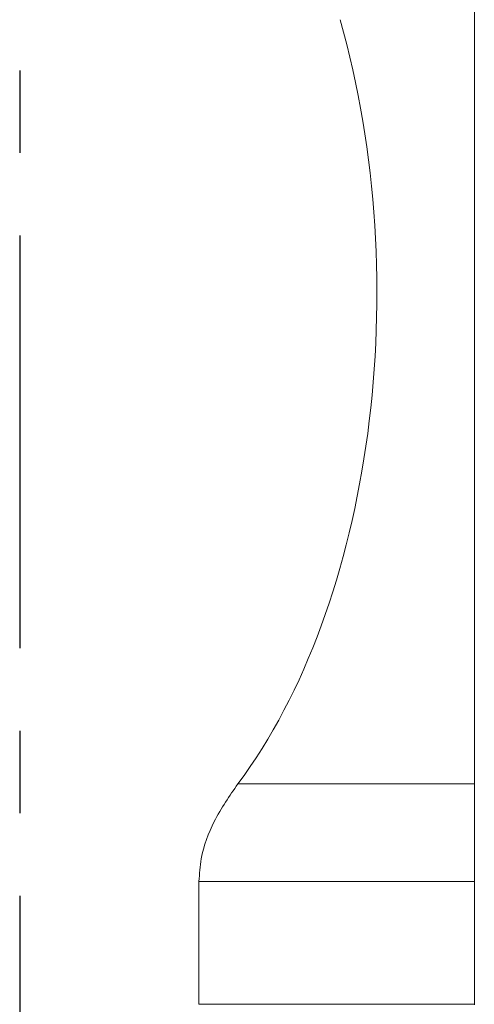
# Model space of a CAD drawing. Header units: millimetres. Extents: x 40 to 336, y 365 to 480.
# Tile 51 of 54: x 293 to 300, y 394 to 409. Entities that reach past the tile are written whole.
import ezdxf

# ---------------------------------------------------------------- set-up
doc = ezdxf.new("R2010")
doc.units = ezdxf.units.MM
doc.linetypes.add('CENTER', pattern=[10.16, 6.35, -1.27, 1.27, -1.27])
doc.layers.add('CL', color=1, linetype='CENTER')
doc.layers.add('OUT', color=3, linetype='Continuous')

msp = doc.modelspace()

# ---------------------------------------------------------------- linework, layer by layer
at = {"layer": 'CL', "color": 0}
msp.add_line((292.863, 426.367), (292.863, 389.045), dxfattribs=at)
at = {"layer": 'OUT', "color": 0, "linetype": 'Continuous', "lineweight": 15}
for p, q in [((299.863, 410.36), (299.863, 409.36)), ((299.863, 409.36), (299.863, 397.6)), ((296.222, 397.608), (299.863, 397.608)), ((299.863, 397.6), (299.863, 396.1)), ((299.863, 396.108), (295.623, 396.108)), ((295.623, 394.217), (295.623, 396.108)), ((299.863, 394.21), (299.863, 396.1)), ((299.863, 394.217), (295.623, 394.217))]:
    msp.add_line(p, q, dxfattribs=at)
msp.add_ellipse((292.863, 405.151), major_axis=(0, 9.526), ratio=0.57735, start_param=3.798558, end_param=5.170805, dxfattribs=at)
msp.add_open_spline([(296.222, 397.608), (296.094, 397.422), (295.857, 397.08), (295.651, 396.548), (295.631, 396.224), (295.623, 396.108)], degree=3, knots=[0, 0, 0, 0, 0.429413, 0.794074, 1, 1, 1, 1], dxfattribs=at)

doc.saveas('drawing.dxf')
